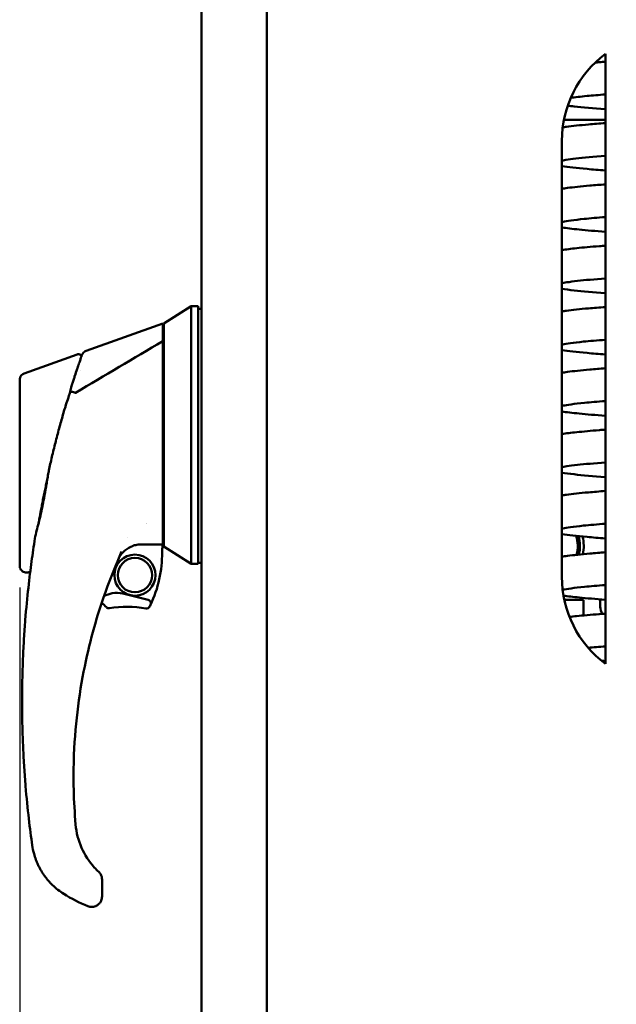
# Model space of a CAD drawing. Header units: inches. Extents: x 0 to 136, y 2 to 86.
# Tile 15 of 27: x 62 to 69, y 39 to 51. Entities that reach past the tile are written whole.
import ezdxf

# ---------------------------------------------------------------- set-up
doc = ezdxf.new("R2010")
doc.units = ezdxf.units.IN
doc.header["$LTSCALE"] = 4
doc.header["$MEASUREMENT"] = 0
doc.layers.add('Dimension (ANSI)', color=7, linetype='Continuous', lineweight=25)
doc.layers.add('Visible (ANSI)', color=7, linetype='Continuous', lineweight=50)
doc.styles.add('Dimension Text', font='tahoma.ttf')
doc.dimstyles.new('Dual Dimension', dxfattribs={"dimscale": 4, "dimtxt": 0.12, "dimasz": 0.098425, "dimexe": 0.125, "dimexo": 0.0625, "dimgap": 0.031496, "dimtad": 0, "dimtih": 1, "dimtoh": 1, "dimrnd": 1e-08, "dimzin": 4, "dimdsep": 46, "dimtxsty": 'Dimension Text', "dimcen": 0.09, "dimdle": 0.393701, "dimclrd": 256, "dimclre": 256, "dimclrt": 256, "dimadec": 0, "dimazin": 1, "dimtfac": 1, "dimtofl": 0, "dimtmove": 0, "dimatfit": 3, "dimfxl": 1, "dimtolj": 1, "dimtzin": 4, "dimlwd": -1, "dimlwe": -1, "dimarcsym": 0})

# ---------------------------------------------------------------- blocks, each defined once
blk = doc.blocks.new('*D9')
at = {"layer": 'Defpoints', "color": 0, "transparency": 16777216}
for p in [(62.106, 44.508), (76.139, 28.745), (76.139, 21.264)]:
    blk.add_point(p, dxfattribs=at)
at = {"layer": 'Dimension (ANSI)', "transparency": 16777216}
for p, q in [((62.106, 44.258), (62.106, 20.764)), ((76.139, 28.495), (76.139, 20.764)), ((62.499, 21.264), (66.887, 21.264)), ((75.745, 21.264), (71.358, 21.264))]:
    blk.add_line(p, q, dxfattribs=at)
for points in [[(62.499, 21.329), (62.499, 21.198), (62.106, 21.264)], [(75.745, 21.329), (75.745, 21.198), (76.139, 21.264)]]:
    blk.add_solid(points, dxfattribs=at)
at = {"layer": 'Dimension (ANSI)', "transparency": 16777216, "insert": (69.122, 21.264), "char_height": 0.48, "attachment_point": 5, "style": 'Dimension Text'}
blk.add_mtext('\\A1;{\\H3.0x;(}\\S14.03^ 356.4 mm;{\\H3.0x;)}', dxfattribs=at)

msp = doc.modelspace()

# ---------------------------------------------------------------- linework, layer by layer
at = {"layer": 'Visible (ANSI)'}
for p, q in [((64.942, 26.507), (64.942, 65.757)), ((64.192, 26.546), (64.192, 65.717)), ((64.191, 47.456), (64.191, 52.858)), ((68.828, 50.381), (68.828, 43.381)), ((68.828, 49.622), (68.351, 49.622)), ((68.328, 44.381), (68.328, 49.381)), ((63.759, 47.287), (64.074, 47.484)), ((64.074, 47.423), (64.074, 47.484)), ((64.153, 47.484), (64.074, 47.484)), ((64.153, 47.484), (64.153, 47.423)), ((64.192, 47.456), (64.153, 47.456)), ((64.153, 47.296), (64.153, 47.423)), ((64.191, 47.396), (64.191, 47.396)), ((62.868, 46.973), (63.747, 47.287)), ((63.747, 47.287), (63.747, 47.254)), ((63.759, 47.254), (63.759, 47.287)), ((63.759, 47.1), (63.759, 47.254)), ((64.074, 44.531), (64.074, 47.296)), ((64.153, 44.531), (64.153, 47.296)), ((63.759, 44.728), (63.759, 47.1)), ((62.158, 46.715), (62.766, 46.932)), ((62.805, 46.75), (62.805, 46.75)), ((63.171, 46.743), (63.171, 46.743)), ((63.759, 46.72), (63.747, 46.72)), ((62.696, 46.547), (62.696, 46.547)), ((62.697, 46.548), (62.697, 46.548)), ((62.106, 46.493), (62.106, 46.188)), ((62.627, 46.32), (62.627, 46.32)), ((62.106, 44.508), (62.106, 46.188)), ((62.429, 45.53), (62.429, 45.53)), ((62.321, 44.985), (62.321, 44.985)), ((63.34, 44.827), (63.34, 44.827)), ((63.746, 44.713), (63.744, 44.751)), ((63.759, 44.769), (63.747, 44.769)), ((64.074, 44.531), (63.759, 44.728)), ((64.153, 44.531), (64.074, 44.531)), ((64.153, 44.543), (64.192, 44.543)), ((64.191, 36.405), (64.191, 44.543)), ((62.21, 44.433), (62.199, 44.431)), ((63.581, 44.115), (63.29, 44.188)), ((68.576, 44.115), (68.357, 44.115)), ((68.576, 43.938), (68.576, 44.115)), ((63.051, 40.909), (63.051, 40.763)), ((63.051, 40.712), (63.051, 40.76))]:
    msp.add_line(p, q, dxfattribs=at)
for radius in [0.236, 0.197]:
    msp.add_circle((63.428, 44.4), radius, dxfattribs=at)
for centre, radius, start, end in [((69.578, 49.381), 1.25, 126.8699, 180), ((63.779, 46.763), 0.0197, 179.9936, 180), ((63.936, 44.663), 0.492, 111.0925, 112.5739), ((63.936, 44.663), 0.492, 138.8235654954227, 138.823613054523), ((62.362, 44.649), 1.378, 334.6794, 0.5062), ((63.936, 44.663), 0.197, 165.2737, 180.5062), ((69.578, 44.381), 1.25, 180, 233.1301), ((63.428, 44.4), 0.492, 219.478, 228.5662), ((63.572, 44.077), 0.0394, 334.6794, 75.9615), ((62.362, 44.649), 1.378, 333.6854, 334.6794), ((69.047, 44.069), 0.281, 169.0971, 203.766), ((63.129, 44.06), 0.0394, 228.5662, 279.1833), ((63.332, 42.801), 1.236, 79.6559, 99.1833), ((63.561, 44.056), 0.0394, 259.6559, 333.6854)]:
    msp.add_arc(centre, radius, start, end, dxfattribs=at)
for centre, major_axis, ratio, start_param, end_param in [((62.749, 46.498), (-0.00328, -0.0053), 0.495514, 0.136601, 0.758152), ((70.88, 1846.578), (0, -1801.023), 0.999848, 6.279224, 6.279231), ((68.229, 44.735), (0, 0.325), 0.866025, 4.391979, 5.074621), ((68.254, 44.735), (0, 0.325), 0.866025, 4.400638, 5.065786), ((68.254, 44.735), (0, 0.375), 0.866025, 4.455901, 5.004115), ((67.453, 42.052), (0.132, -5.458), 0.866097, 4.639146, 4.785517), ((63.364, 41.877), (1.384, -0.703), 0.875159, 4.610532, 4.810687), ((62.927, 40.683), (0.101, -0.02), 0.863967, 4.491233, 4.933545)]:
    msp.add_ellipse(centre, major_axis=major_axis, ratio=ratio, start_param=start_param, end_param=end_param, dxfattribs=at)
for points, knots in [([(68.71, 50.281), (68.726, 50.282), (68.743, 50.284), (68.782, 50.287), (68.804, 50.288), (68.828, 50.29)], [429.8100178, 429.8100178, 429.8100178, 429.8100178, 430.0037178, 430.0037178, 430.2603142, 430.2603142, 430.2603142, 430.2603142]), ([(68.828, 49.915), (68.75, 49.909), (68.679, 49.903), (68.543, 49.89), (68.479, 49.883), (68.43, 49.876)], [13.483123, 13.483123, 13.483123, 13.483123, 14.360453, 14.360453, 15.400901, 15.400901, 15.400901, 15.400901]), ([(68.828, 49.746), (68.688, 49.756), (68.567, 49.767), (68.443, 49.781), (68.418, 49.783), (68.395, 49.786)], [421.252371, 421.252371, 421.252371, 421.252371, 422.786312, 422.786312, 423.218799, 423.218799, 423.218799, 423.218799]), ([(68.338, 49.538), (68.351, 49.54), (68.366, 49.542), (68.45, 49.553), (68.535, 49.562), (68.694, 49.576), (68.758, 49.581), (68.828, 49.587)], [392.445948, 392.445948, 392.445948, 392.445948, 392.733877, 392.733877, 394.022258, 394.022258, 394.781614, 394.781614, 394.781614, 394.781614]), ([(68.828, 49.211), (68.692, 49.201), (68.577, 49.19), (68.443, 49.175), (68.404, 49.169), (68.351, 49.16), (68.333, 49.156), (68.328, 49.155)], [48.953537, 48.953537, 48.953537, 48.953537, 50.487752, 50.487752, 51.318693, 51.318693, 52.024375, 52.024375, 52.024375, 52.024375]), ([(68.828, 49.042), (68.752, 49.048), (68.681, 49.054), (68.498, 49.07), (68.402, 49.081), (68.328, 49.093)], [385.772006, 385.772006, 385.772006, 385.772006, 386.604047, 386.604047, 388.172621, 388.172621, 388.172621, 388.172621]), ([(68.328, 48.833), (68.348, 48.836), (68.369, 48.839), (68.462, 48.851), (68.548, 48.86), (68.704, 48.874), (68.764, 48.878), (68.828, 48.883)], [356.896348, 356.896348, 356.896348, 356.896348, 357.31899, 357.31899, 358.604098, 358.604098, 359.302726, 359.302726, 359.302726, 359.302726]), ([(68.828, 48.508), (68.736, 48.501), (68.654, 48.494), (68.468, 48.475), (68.38, 48.463), (68.336, 48.453), (68.33, 48.452), (68.328, 48.451)], [84.436911, 84.436911, 84.436911, 84.436911, 85.471436, 85.471436, 87.180196, 87.180196, 87.501024, 87.501024, 87.501024, 87.501024]), ([(68.828, 48.339), (68.714, 48.347), (68.613, 48.356), (68.448, 48.373), (68.383, 48.38), (68.328, 48.389)], [350.2939, 350.2939, 350.2939, 350.2939, 351.536881, 351.536881, 352.701682, 352.701682, 352.701682, 352.701682]), ([(68.328, 48.129), (68.376, 48.137), (68.432, 48.144), (68.573, 48.159), (68.661, 48.167), (68.782, 48.176), (68.804, 48.178), (68.828, 48.18)], [321.409963, 321.409963, 321.409963, 321.409963, 322.427171, 322.427171, 323.562633, 323.562633, 323.819529, 323.819529, 323.819529, 323.819529]), ([(68.828, 47.804), (68.701, 47.794), (68.592, 47.785), (68.459, 47.77), (68.418, 47.764), (68.358, 47.755), (68.336, 47.75), (68.329, 47.748), (68.328, 47.748), (68.328, 47.748)], [119.915197, 119.915197, 119.915197, 119.915197, 121.345055, 121.345055, 122.179375, 122.179375, 122.946914, 122.946914, 122.987048, 122.987048, 122.987048, 122.987048]), ([(68.828, 47.635), (68.688, 47.646), (68.567, 47.656), (68.415, 47.673), (68.369, 47.678), (68.328, 47.685)], [314.811582, 314.811582, 314.811582, 314.811582, 316.345935, 316.345935, 317.22992, 317.22992, 317.22992, 317.22992]), ([(68.328, 47.426), (68.345, 47.428), (68.362, 47.431), (68.45, 47.443), (68.535, 47.452), (68.694, 47.466), (68.758, 47.471), (68.828, 47.476)], [285.935383, 285.935383, 285.935383, 285.935383, 286.293676, 286.293676, 287.582051, 287.582051, 288.340831, 288.340831, 288.340831, 288.340831]), ([(64.074, 47.423), (64.074, 47.413), (64.074, 47.397), (64.074, 47.354), (64.074, 47.327), (64.074, 47.296)], [0, 0, 0, 0, 0.2872369, 0.2872369, 0.5811468, 0.5811468, 0.5811468, 0.5811468]), ([(63.747, 47.254), (63.747, 47.249), (63.747, 47.242), (63.747, 47.222), (63.747, 47.209), (63.747, 47.18), (63.747, 47.163), (63.747, 47.125), (63.747, 47.105), (63.747, 47.084)], [0, 0, 0, 0, 0.1879234, 0.1879234, 0.3801327, 0.3801327, 0.5723425, 0.5723425, 0.7602664, 0.7602664, 0.7602664, 0.7602664]), ([(63.747, 47.084), (63.747, 47.036), (63.747, 46.923), (63.747, 46.525), (63.747, 46.313), (63.747, 45.839), (63.747, 45.551), (63.747, 45.164), (63.747, 45.042), (63.747, 44.903), (63.747, 44.861), (63.747, 44.785), (63.747, 44.763), (63.747, 44.751)], [0.000011, 0.000011, 0.000011, 0.000011, 0.423801, 0.423801, 0.924167, 0.924167, 1.760841, 1.760841, 2.288223, 2.288223, 2.555113, 2.555113, 2.860178, 2.860178, 2.860178, 2.860178]), ([(68.828, 47.1), (68.733, 47.093), (68.647, 47.086), (68.462, 47.067), (68.375, 47.055), (68.334, 47.046), (68.33, 47.045), (68.328, 47.044)], [155.398732, 155.398732, 155.398732, 155.398732, 156.473686, 156.473686, 158.181027, 158.181027, 158.462858, 158.462858, 158.462858, 158.462858]), ([(62.766, 46.932), (62.77, 46.934), (62.774, 46.934), (62.783, 46.935), (62.787, 46.934), (62.795, 46.932), (62.799, 46.93), (62.806, 46.925), (62.809, 46.921), (62.813, 46.916), (62.814, 46.914), (62.815, 46.912)], [0, 0, 0, 0, 0.0316302, 0.0316302, 0.0642148, 0.0642148, 0.0965215, 0.0965215, 0.1293216, 0.1293216, 0.147662, 0.147662, 0.147662, 0.147662]), ([(62.82, 46.925), (62.82, 46.925), (62.82, 46.924), (62.819, 46.921), (62.818, 46.919), (62.816, 46.914), (62.815, 46.91), (62.812, 46.902), (62.81, 46.897), (62.804, 46.881), (62.8, 46.867), (62.792, 46.844), (62.789, 46.836), (62.784, 46.823), (62.783, 46.818), (62.78, 46.811), (62.779, 46.809), (62.778, 46.805), (62.778, 46.804), (62.777, 46.803), (62.777, 46.803), (62.777, 46.802)], [0.5001108, 0.5001108, 0.5001108, 0.5001108, 0.5633298, 0.5633298, 0.6266598, 0.6266598, 0.6899897, 0.6899897, 0.7533197, 0.7533197, 0.8799797, 0.8799797, 0.9433097, 0.9433097, 0.9749747, 0.9749747, 0.9908071, 0.9908071, 0.9987234, 0.9987234, 1, 1, 1, 1]), ([(62.82, 46.925), (62.82, 46.926), (62.82, 46.926), (62.821, 46.928), (62.822, 46.93), (62.825, 46.935), (62.827, 46.94), (62.835, 46.951), (62.841, 46.957), (62.854, 46.967), (62.861, 46.97), (62.868, 46.973)], [0, 0, 0, 0, 0.0045363, 0.0045363, 0.0166006, 0.0166006, 0.0529196, 0.0529196, 0.1194667, 0.1194667, 0.1762353, 0.1762353, 0.1762353, 0.1762353]), ([(68.828, 46.932), (68.752, 46.937), (68.681, 46.943), (68.498, 46.96), (68.402, 46.97), (68.328, 46.982)], [279.331219, 279.331219, 279.331219, 279.331219, 280.162693, 280.162693, 281.731831, 281.731831, 281.731831, 281.731831]), ([(62.777, 46.802), (62.774, 46.794), (62.771, 46.785), (62.768, 46.775), (62.766, 46.769), (62.763, 46.762), (62.761, 46.755)], [0, 0, 0, 0, 0.25, 0.25, 0.25, 0.4178992, 0.4178992, 0.4178992, 0.4178992]), ([(68.328, 46.722), (68.348, 46.725), (68.369, 46.728), (68.461, 46.741), (68.548, 46.749), (68.704, 46.763), (68.764, 46.768), (68.828, 46.773)], [250.455572, 250.455572, 250.455572, 250.455572, 250.876881, 250.876881, 252.162103, 252.162103, 252.861932, 252.861932, 252.861932, 252.861932]), ([(62.106, 46.641), (62.106, 46.65), (62.107, 46.658), (62.113, 46.675), (62.117, 46.683), (62.128, 46.696), (62.134, 46.702), (62.146, 46.71), (62.152, 46.713), (62.158, 46.715)], [0, 0, 0, 0, 0.0660292, 0.0660292, 0.1331112, 0.1331112, 0.1970498, 0.1970498, 0.2444235, 0.2444235, 0.2444235, 0.2444235]), ([(62.709, 46.593), (62.713, 46.608), (62.718, 46.623), (62.727, 46.652), (62.732, 46.666), (62.748, 46.716), (62.756, 46.741), (62.761, 46.755)], [-0.2847885, -0.2847885, -0.2847885, -0.2847885, -0.2239016, -0.2239016, -0.1627743, -0.1627743, -0.000001, -0.000001, -0.000001, -0.000001]), ([(62.106, 46.641), (62.106, 46.641), (62.106, 46.641), (62.106, 46.641), (62.106, 46.641), (62.106, 46.64), (62.106, 46.638), (62.106, 46.637), (62.106, 46.634), (62.106, 46.631), (62.106, 46.624), (62.106, 46.614), (62.106, 46.601), (62.106, 46.595), (62.106, 46.588), (62.106, 46.58), (62.106, 46.572), (62.106, 46.563), (62.106, 46.554), (62.106, 46.544), (62.106, 46.534), (62.106, 46.524), (62.106, 46.518), (62.106, 46.513), (62.106, 46.507), (62.106, 46.505), (62.106, 46.502), (62.106, 46.499), (62.106, 46.497), (62.106, 46.496), (62.106, 46.494), (62.106, 46.494), (62.106, 46.494), (62.106, 46.494), (62.106, 46.494), (62.106, 46.494), (62.106, 46.494)], [0.4992955, 0.4992955, 0.4992955, 0.4992955, 0.4999999, 0.4999999, 0.4999999, 0.5632587, 0.5632587, 0.5632587, 0.6265175, 0.6265175, 0.6265175, 0.7530333, 0.7530333, 0.7530333, 0.8162939, 0.8162939, 0.8162939, 0.87955, 0.87955, 0.87955, 0.9428083, 0.9428083, 0.9428083, 0.9744375, 0.9744375, 0.9744375, 0.9902556, 0.9902556, 0.9902556, 0.998163, 0.998163, 0.998163, 0.9991514, 0.9991514, 0.9991514, 0.9992533, 0.9992533, 0.9992533, 0.9992533]), ([(62.658, 46.416), (62.66, 46.423), (62.662, 46.43), (62.666, 46.441), (62.667, 46.443), (62.669, 46.45), (62.67, 46.454), (62.675, 46.471), (62.679, 46.483), (62.683, 46.498), (62.684, 46.501), (62.685, 46.504)], [0, 0, 0, 0, 0.0589244, 0.0589244, 0.081114, 0.081114, 0.1143999, 0.1143999, 0.2143282, 0.2143282, 0.2370189, 0.2370189, 0.2370189, 0.2370189]), ([(62.685, 46.505), (62.686, 46.505), (62.686, 46.505), (62.686, 46.505), (62.69, 46.504), (62.696, 46.504), (62.701, 46.503), (62.708, 46.502), (62.715, 46.501), (62.722, 46.499), (62.73, 46.497), (62.738, 46.495), (62.746, 46.492)], [0, 0, 0, 0, 0.0294244, 0.0294244, 0.0294244, 0.3266969, 0.3266969, 0.3266969, 0.6478226, 0.6478226, 0.6478226, 1, 1, 1, 1]), ([(62.614, 46.28), (62.617, 46.289), (62.619, 46.297), (62.625, 46.314), (62.627, 46.323), (62.63, 46.333), (62.631, 46.333), (62.631, 46.334)], [-2.2731797, -2.2731797, -2.2731797, -2.2731797, -2.0199183, -2.0199183, -1.7506365, -1.7506365, -1.7286581, -1.7286581, -1.7286581, -1.7286581]), ([(68.828, 46.397), (68.737, 46.39), (68.656, 46.383), (68.47, 46.365), (68.382, 46.353), (68.336, 46.343), (68.33, 46.341), (68.328, 46.341)], [190.877632, 190.877632, 190.877632, 190.877632, 191.89824, 191.89824, 193.607479, 193.607479, 193.941738, 193.941738, 193.941738, 193.941738]), ([(62.449, 45.637), (62.46, 45.69), (62.472, 45.743), (62.498, 45.851), (62.511, 45.905), (62.54, 46.014), (62.554, 46.069), (62.584, 46.176), (62.599, 46.228), (62.614, 46.28)], [-1.690364, -1.690364, -1.690364, -1.690364, -1.273614, -1.273614, -0.845202, -0.845202, -0.414028, -0.414028, -0.000051, -0.000051, -0.000051, -0.000051]), ([(68.828, 46.228), (68.714, 46.237), (68.613, 46.245), (68.448, 46.262), (68.383, 46.269), (68.328, 46.278)], [243.853108, 243.853108, 243.853108, 243.853108, 245.096886, 245.096886, 246.260913, 246.260913, 246.260913, 246.260913]), ([(68.328, 46.019), (68.376, 46.027), (68.432, 46.033), (68.574, 46.048), (68.661, 46.056), (68.782, 46.066), (68.805, 46.067), (68.828, 46.069)], [214.969179, 214.969179, 214.969179, 214.969179, 215.988701, 215.988701, 217.123557, 217.123557, 217.378739, 217.378739, 217.378739, 217.378739]), ([(68.828, 45.693), (68.701, 45.684), (68.591, 45.674), (68.458, 45.659), (68.417, 45.654), (68.357, 45.644), (68.336, 45.639), (68.328, 45.637), (68.328, 45.637), (68.328, 45.637)], [226.355952, 226.355952, 226.355952, 226.355952, 227.794686, 227.794686, 228.628734, 228.628734, 229.395108, 229.395108, 229.42779, 229.42779, 229.42779, 229.42779]), ([(68.828, 45.525), (68.688, 45.535), (68.567, 45.546), (68.415, 45.563), (68.369, 45.568), (68.328, 45.574)], [208.370811, 208.370811, 208.370811, 208.370811, 209.902778, 209.902778, 210.789049, 210.789049, 210.789049, 210.789049]), ([(62.425, 45.511), (62.42, 45.489), (62.415, 45.467), (62.411, 45.446), (62.406, 45.425), (62.402, 45.404), (62.397, 45.382), (62.392, 45.36), (62.388, 45.338), (62.383, 45.315), (62.379, 45.293), (62.374, 45.272), (62.37, 45.25), (62.366, 45.229), (62.362, 45.207), (62.358, 45.186), (62.355, 45.176), (62.353, 45.165), (62.352, 45.155), (62.35, 45.148), (62.349, 45.141), (62.347, 45.133)], [0.21885315, 0.21885315, 0.21885315, 0.21885315, 0.234375, 0.234375, 0.234375, 0.25, 0.25, 0.25, 0.265625, 0.265625, 0.265625, 0.28125, 0.28125, 0.28125, 0.296875, 0.296875, 0.296875, 0.3046875, 0.3046875, 0.3046875, 0.31023223, 0.31023223, 0.31023223, 0.31023223]), ([(68.328, 45.315), (68.344, 45.318), (68.362, 45.32), (68.449, 45.332), (68.534, 45.341), (68.693, 45.355), (68.758, 45.36), (68.828, 45.366)], [179.494633, 179.494633, 179.494633, 179.494633, 179.849495, 179.849495, 181.1379, 181.1379, 181.900029, 181.900029, 181.900029, 181.900029]), ([(62.339, 45.089), (62.337, 45.077), (62.335, 45.067), (62.333, 45.056), (62.33, 45.036), (62.326, 45.017), (62.323, 44.997)], [0.32054206, 0.32054206, 0.32054206, 0.32054206, 0.328125, 0.328125, 0.328125, 0.34214075, 0.34214075, 0.34214075, 0.34214075]), ([(62.339, 45.089), (62.34, 45.092), (62.34, 45.095), (62.341, 45.101), (62.342, 45.104), (62.343, 45.109), (62.344, 45.112), (62.345, 45.118), (62.345, 45.121), (62.346, 45.127), (62.347, 45.13), (62.347, 45.133)], [0.09742914, 0.09742914, 0.09742914, 0.09742914, 0.097669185, 0.097669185, 0.09790923, 0.09790923, 0.098149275, 0.098149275, 0.09838932, 0.09838932, 0.098629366, 0.098629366, 0.098629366, 0.098629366]), ([(68.828, 44.99), (68.733, 44.983), (68.648, 44.975), (68.462, 44.957), (68.376, 44.945), (68.335, 44.935), (68.33, 44.934), (68.328, 44.934)], [261.839474, 261.839474, 261.839474, 261.839474, 262.908848, 262.908848, 264.616388, 264.616388, 264.9036, 264.9036, 264.9036, 264.9036]), ([(68.828, 44.821), (68.751, 44.827), (68.681, 44.833), (68.498, 44.849), (68.402, 44.86), (68.328, 44.872)], [172.890441, 172.890441, 172.890441, 172.890441, 173.725303, 173.725303, 175.291075, 175.291075, 175.291075, 175.291075]), ([(63.501, 44.752), (63.487, 44.752), (63.474, 44.752), (63.433, 44.745), (63.417, 44.74), (63.373, 44.724), (63.342, 44.707), (63.314, 44.683)], [-0.6576726, -0.6576726, -0.6576726, -0.6576726, -0.434612, -0.434612, -0.2813206, -0.2813206, -0.0000003, -0.0000003, -0.0000003, -0.0000003]), ([(63.747, 44.751), (63.737, 44.751), (63.726, 44.751), (63.705, 44.751), (63.695, 44.751), (63.664, 44.751), (63.644, 44.751), (63.583, 44.752), (63.542, 44.752), (63.501, 44.752)], [0.000001, 0.000001, 0.000001, 0.000001, 0.0809695, 0.0809695, 0.1601068, 0.1601068, 0.3130881, 0.3130881, 0.6260992, 0.6260992, 0.6260992, 0.6260992]), ([(63.314, 44.683), (63.297, 44.669), (63.282, 44.652), (63.249, 44.608), (63.242, 44.593), (63.235, 44.575)], [-0.245443, -0.245443, -0.245443, -0.245443, -0.1437279, -0.1437279, -0.000001, -0.000001, -0.000001, -0.000001]), ([(68.328, 44.612), (68.348, 44.615), (68.369, 44.618), (68.463, 44.63), (68.549, 44.639), (68.705, 44.652), (68.764, 44.657), (68.828, 44.662)], [144.014729, 144.014729, 144.014729, 144.014729, 144.443919, 144.443919, 145.72844, 145.72844, 146.421197, 146.421197, 146.421197, 146.421197]), ([(62.199, 44.431), (62.191, 44.429), (62.182, 44.429), (62.166, 44.431), (62.157, 44.434), (62.142, 44.441), (62.135, 44.446), (62.123, 44.458), (62.118, 44.466), (62.11, 44.481), (62.108, 44.489), (62.106, 44.501), (62.106, 44.505), (62.106, 44.508)], [0, 0, 0, 0, 0.0638299, 0.0638299, 0.1290346, 0.1290346, 0.1938632, 0.1938632, 0.2587409, 0.2587409, 0.3239742, 0.3239742, 0.3502527, 0.3502527, 0.3502527, 0.3502527]), ([(62.25, 41.301), (62.237, 41.392), (62.21, 41.597), (62.178, 41.908), (62.157, 42.19), (62.145, 42.419), (62.137, 42.623), (62.134, 42.795), (62.133, 42.905), (62.133, 42.996), (62.134, 43.085), (62.136, 43.238), (62.143, 43.445), (62.154, 43.675), (62.174, 43.958), (62.205, 44.267), (62.23, 44.468), (62.242, 44.556)], [0, 0, 0, 0, 0.125, 0.25, 0.3125, 0.375, 0.4375, 0.46875, 0.5, 0.515625, 0.53125, 0.5625, 0.625, 0.6875, 0.75, 0.875, 1, 1, 1, 1]), ([(62.227, 44.44), (62.225, 44.439), (62.222, 44.437), (62.217, 44.435), (62.214, 44.433), (62.21, 44.433)], [0.10723961, 0.10723961, 0.10723961, 0.10723961, 0.12814213, 0.12814213, 0.15346334, 0.15346334, 0.15346334, 0.15346334]), ([(62.225, 44.426), (62.225, 44.426), (62.225, 44.426), (62.225, 44.426), (62.225, 44.426), (62.225, 44.426), (62.225, 44.426), (62.225, 44.426), (62.225, 44.426), (62.225, 44.427), (62.225, 44.428), (62.225, 44.429)], [0.03015987, 0.03015987, 0.03015987, 0.03015987, 0.03063378, 0.03063378, 0.03399973, 0.03399973, 0.04409807, 0.04409807, 0.07440691, 0.07440691, 0.11893181, 0.11893181, 0.11893181, 0.11893181]), ([(68.828, 44.286), (68.737, 44.279), (68.656, 44.273), (68.47, 44.254), (68.382, 44.242), (68.341, 44.233), (68.339, 44.233), (68.337, 44.232)], [297.318431, 297.318431, 297.318431, 297.318431, 298.341643, 298.341643, 300.050793, 300.050793, 300.157689, 300.157689, 300.157689, 300.157689]), ([(63.093, 44.216), (63.014, 43.994), (62.932, 43.727), (62.865, 43.414), (62.83, 43.254), (62.799, 43.081), (62.776, 42.896), (62.753, 42.721), (62.736, 42.534), (62.729, 42.337)], [0, 0, 0, 0, 0.5, 0.5, 0.5, 0.756247, 0.756247, 0.756247, 1, 1, 1, 1]), ([(63.073, 44.159), (63.103, 44.175), (63.175, 44.2), (63.25, 44.198), (63.29, 44.188)], [0.0854166, 0.0854166, 0.0854166, 0.0854166, 0.5, 1, 1, 1, 1]), ([(68.828, 44.118), (68.715, 44.126), (68.614, 44.135), (68.458, 44.15), (68.398, 44.157), (68.347, 44.165)], [137.412364, 137.412364, 137.412364, 137.412364, 138.651567, 138.651567, 139.68955, 139.68955, 139.68955, 139.68955]), ([(68.416, 43.92), (68.441, 43.924), (68.468, 43.927), (68.571, 43.937), (68.659, 43.945), (68.78, 43.955), (68.804, 43.957), (68.828, 43.958)], [109.094677, 109.094677, 109.094677, 109.094677, 109.534145, 109.534145, 110.672627, 110.672627, 110.937982, 110.937982, 110.937982, 110.937982]), ([(62.748, 41.539), (62.756, 41.448), (62.779, 41.357), (62.852, 41.191), (62.902, 41.114), (62.978, 41.029), (62.995, 41.012), (63.013, 40.995)], [0, 0, 0, 0, 0.696848, 0.696848, 1.381138, 1.381138, 1.566492, 1.566492, 1.566492, 1.566492]), ([(62.612, 40.743), (62.589, 40.758), (62.567, 40.773), (62.545, 40.79), (62.524, 40.807), (62.502, 40.825), (62.482, 40.845), (62.48, 40.847), (62.479, 40.848), (62.478, 40.849), (62.469, 40.858), (62.46, 40.867), (62.452, 40.876), (62.442, 40.887), (62.432, 40.898), (62.423, 40.909), (62.413, 40.921), (62.404, 40.932), (62.395, 40.945), (62.391, 40.951), (62.386, 40.957), (62.382, 40.963), (62.38, 40.966), (62.378, 40.969), (62.376, 40.972), (62.373, 40.976), (62.371, 40.979), (62.369, 40.982), (62.367, 40.985), (62.366, 40.987), (62.365, 40.989), (62.363, 40.992), (62.361, 40.994), (62.36, 40.997), (62.357, 41.002), (62.354, 41.007), (62.351, 41.012), (62.344, 41.023), (62.338, 41.034), (62.332, 41.045), (62.326, 41.057), (62.32, 41.068), (62.315, 41.081), (62.309, 41.093), (62.303, 41.106), (62.298, 41.119), (62.296, 41.124), (62.294, 41.13), (62.292, 41.135), (62.284, 41.157), (62.276, 41.18), (62.27, 41.204), (62.261, 41.235), (62.255, 41.267), (62.25, 41.301)], [0, 0, 0, 0, 0.125, 0.125, 0.125, 0.25, 0.25, 0.25, 0.258938, 0.258938, 0.258938, 0.3125, 0.3125, 0.3125, 0.375, 0.375, 0.375, 0.4375, 0.4375, 0.4375, 0.46875, 0.46875, 0.46875, 0.484375, 0.484375, 0.484375, 0.5, 0.5, 0.5, 0.515625, 0.515625, 0.515625, 0.53125, 0.53125, 0.53125, 0.5625, 0.5625, 0.5625, 0.625, 0.625, 0.625, 0.6875, 0.6875, 0.6875, 0.75, 0.75, 0.75, 0.774075, 0.774075, 0.774075, 0.875, 0.875, 0.875, 1, 1, 1, 1]), ([(63.013, 40.995), (63.023, 40.986), (63.031, 40.976), (63.043, 40.953), (63.047, 40.941), (63.05, 40.922), (63.051, 40.915), (63.051, 40.909)], [0.0000129, 0.0000129, 0.0000129, 0.0000129, 0.0981039, 0.0981039, 0.1955638, 0.1955638, 0.2449076, 0.2449076, 0.2449076, 0.2449076]), ([(63.051, 40.712), (63.051, 40.696), (63.047, 40.681), (63.042, 40.667), (63.04, 40.664), (63.039, 40.661), (63.038, 40.658), (63.032, 40.647), (63.024, 40.637), (63.016, 40.629), (63.013, 40.626), (63.01, 40.623), (63.007, 40.62), (62.997, 40.613), (62.988, 40.607), (62.978, 40.603), (62.962, 40.596), (62.946, 40.594), (62.932, 40.594)], [0, 0, 0, 0, 0.205426, 0.205426, 0.205426, 0.25, 0.25, 0.25, 0.432777, 0.432777, 0.432777, 0.5, 0.5, 0.5, 0.692058, 0.692058, 0.692058, 1, 1, 1, 1])]:
    msp.add_open_spline(points, degree=3, knots=knots, dxfattribs=at)
for points in [[(62.748, 46.493), (63.081, 46.69), (63.414, 46.887), (63.747, 47.084)], [(62.868, 46.973), (62.868, 46.973), (62.868, 46.973), (62.868, 46.973)], [(62.158, 46.715), (62.158, 46.715), (62.158, 46.715), (62.158, 46.715)], [(62.685, 46.504), (62.69, 46.526), (62.696, 46.548), (62.702, 46.57)], [(62.702, 46.57), (62.704, 46.577), (62.707, 46.585), (62.709, 46.593)], [(62.631, 46.334), (62.639, 46.361), (62.648, 46.389), (62.658, 46.416)], [(62.642, 46.366), (62.642, 46.366), (62.642, 46.366), (62.642, 46.366)], [(62.437, 45.579), (62.439, 45.591), (62.443, 45.61), (62.449, 45.637)], [(62.424, 45.51), (62.428, 45.533), (62.432, 45.556), (62.437, 45.579)], [(62.435, 45.567), (62.435, 45.567), (62.435, 45.567), (62.435, 45.567)], [(62.381, 45.267), (62.393, 45.325), (62.404, 45.382), (62.413, 45.44)], [(62.413, 45.44), (62.417, 45.463), (62.421, 45.486), (62.424, 45.51)], [(62.324, 45.001), (62.343, 45.07), (62.357, 45.144), (62.371, 45.216)], [(62.372, 45.219), (62.372, 45.218), (62.371, 45.217), (62.371, 45.216)], [(62.381, 45.267), (62.378, 45.251), (62.375, 45.235), (62.372, 45.219)], [(62.281, 44.821), (62.291, 44.88), (62.307, 44.94), (62.324, 45.001)], [(62.242, 44.556), (62.254, 44.645), (62.267, 44.733), (62.281, 44.821)], [(63.276, 44.67), (63.21, 44.522), (63.149, 44.37), (63.093, 44.216)], [(62.199, 44.431), (62.199, 44.431), (62.199, 44.431), (62.199, 44.431)], [(62.21, 44.433), (62.21, 44.433), (62.21, 44.433), (62.21, 44.433)], [(68.828, 43.583), (68.756, 43.577), (68.689, 43.572), (68.63, 43.566)], [(68.828, 43.414), (68.812, 43.415), (68.797, 43.417), (68.782, 43.418)], [(63.049, 40.926), (63.05, 40.921), (63.051, 40.915), (63.051, 40.909)], [(63.051, 40.763), (63.051, 40.762), (63.051, 40.761), (63.051, 40.76)]]:
    msp.add_open_spline(points, degree=3, dxfattribs=at)

# ---------------------------------------------------------------- dimensions: what is measured, and where the dimension line sits
at = {"layer": 'Dimension (ANSI)'}
dim = msp.add_linear_dim(base=(76.139, 21.264), p1=(62.106, 44.508), p2=(76.139, 28.745), text='{\\H3.0x;(}\\S<>^ 356.4 mm;{\\H3.0x;)}', dimstyle='Dual Dimension', override={"dimgap": 0.031496, "dimtih": 0, "dimtoh": 0, "dimdec": 2, "dimpost": '\\X', "dimtol": 0, "dimlim": 0, "dimtp": 0, "dimtm": 0, "dimtdec": 2, "dimatfit": 1}, dxfattribs=at)
dim.commit()
dim.dimension.update_dxf_attribs({"geometry": '*D9', "text_midpoint": (69.122, 21.264), "dimtype": 160})

doc.saveas('drawing.dxf')
